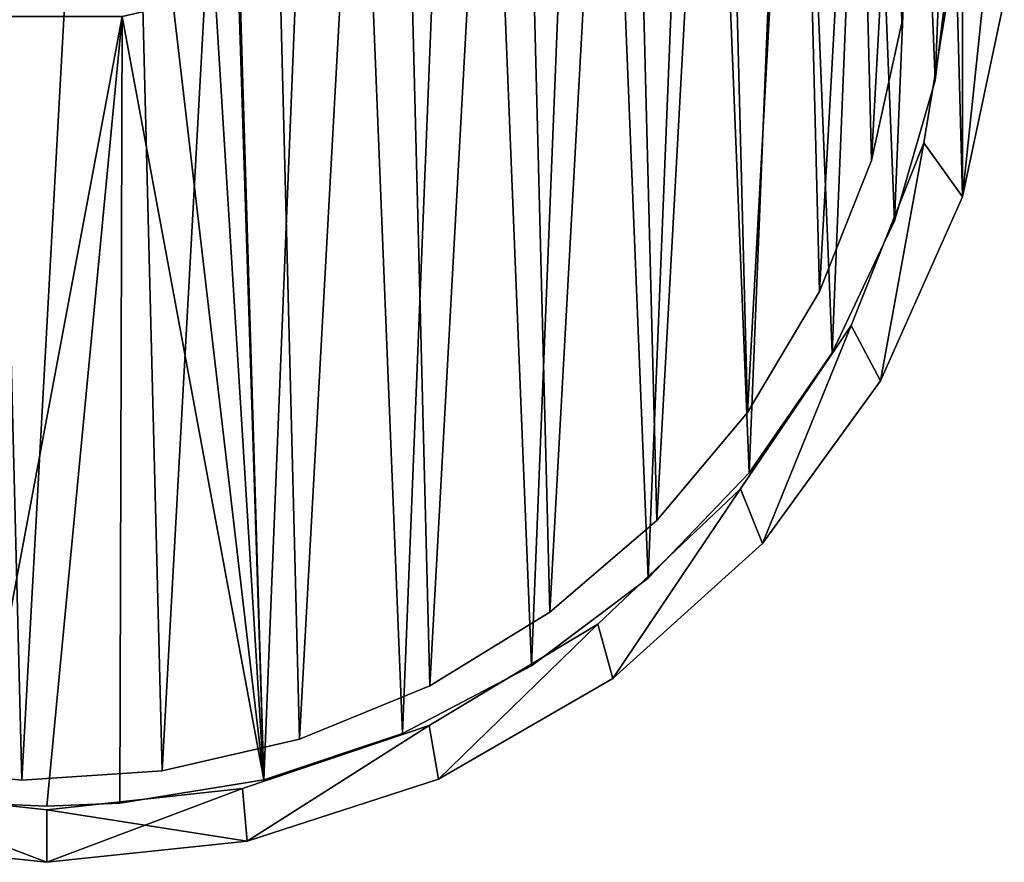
# Model space of a CAD drawing. Header units: millimetres. Extents: x 1804 to 4240, y -28 to 27.
# Tile 11 of 143: x 2013 to 2041, y -28 to -4. Entities that reach past the tile are written whole.
import ezdxf

# ---------------------------------------------------------------- set-up
doc = ezdxf.new("R2010")
doc.units = ezdxf.units.MM
doc.header["$LTSCALE"] = 25.4
doc.layers.get('0').update_dxf_attribs({"true_color": 0xff5454})

# ---------------------------------------------------------------- blocks, each defined once
blk = doc.blocks.new('MORE-EYE-7826-7825-7608-LINE.STL')
at = {"color": 44, "true_color": 0x92621c}
mesh = blk.add_polyface(dxfattribs=at)
corners = [(208.464, 7.936, 36.5), (207.269, -3.436, 36.5), (207.269, 2.313, 36.5), (208.464, -9.06, 36.5), (208.656, -1.969, 36.5), (208.961, 3.645, 36.5), (210.802, 13.188, 36.5), (210.465, 9.062, 36.5), (213.098, 14.029, 36.5), (214.182, 17.84, 36.5), (216.738, 18.314, 36.5), (218.454, 21.686, 36.5), (221.214, 21.717, 36.5), (223.433, 24.561, 36.5), (226.316, 24.077, 36.5), (228.901, 26.338, 36.5), (231.807, 25.286, 36.5), (234.618, 26.938, 36.5), (234.618, 25.438, 36.5), (240.336, 26.338, 36.5), (237.429, 25.286, 36.5), (242.92, 24.077, 36.5), (245.803, 24.561, 36.5), (248.023, 21.717, 36.5), (250.782, 21.686, 36.5), (252.498, 18.314, 36.5), (255.055, 17.84, 36.5), (256.138, 14.029, 36.5), (258.434, 13.188, 36.5), (258.772, 9.062, 36.5), (260.772, 7.936, 36.5), (260.276, 3.645, 36.5), (260.58, -1.969, 36.5), (209.566, -7.517, 36.5), (210.802, -14.312, 36.5), (211.647, -12.74, 36.5), (214.182, -18.963, 36.5), (214.802, -17.394, 36.5), (218.454, -22.81, 36.5), (218.884, -21.26, 36.5), (223.433, -25.684, 36.5), (223.701, -24.159, 36.5), (228.901, -27.461, 36.5), (229.029, -25.954, 36.5), (234.618, -28.062, 36.5), (234.618, -26.562, 36.5), (240.207, -25.954, 36.5), (240.336, -27.461, 36.5), (245.535, -24.159, 36.5), (245.803, -25.684, 36.5), (250.353, -21.26, 36.5), (250.782, -22.81, 36.5), (254.434, -17.394, 36.5), (255.055, -18.963, 36.5), (257.59, -12.74, 36.5), (258.434, -14.312, 36.5), (259.67, -7.517, 36.5), (260.772, -9.06, 36.5), (261.968, 2.313, 36.5), (261.968, -3.436, 36.5)]
mesh.append_faces([[corners[k] for k in face] for face in [(0, 1, 2), (57, 58, 59)]], dxfattribs={"vtx0": -1, "color": 44})
mesh.append_faces([[corners[k] for k in face] for face in [(1, 0, 3), (4, 0, 5), (5, 6, 7), (7, 6, 8), (8, 9, 10), (10, 11, 12), (12, 13, 14), (14, 15, 16), (16, 17, 18), (18, 19, 20), (20, 19, 21), (21, 22, 23), (23, 24, 25), (25, 26, 27), (27, 28, 29), (29, 30, 31), (31, 30, 32), (3, 33, 34), (33, 3, 4), (34, 35, 36), (36, 37, 38), (38, 39, 40), (40, 41, 42), (42, 43, 44), (44, 46, 47), (47, 48, 49), (49, 50, 51), (51, 52, 53), (53, 54, 55), (55, 56, 57)]], dxfattribs={"vtx0": -1, "vtx1": -1, "color": 44})
mesh.append_faces([[corners[k] for k in face] for face in [(3, 0, 4), (57, 32, 30)]], dxfattribs={"vtx0": -1, "vtx1": -1, "vtx2": -1, "color": 44})
mesh.append_faces([[corners[k] for k in face] for face in [(5, 0, 6), (8, 6, 9), (10, 9, 11), (12, 11, 13), (14, 13, 15), (16, 15, 17), (18, 17, 19), (21, 19, 22), (23, 22, 24), (25, 24, 26), (27, 26, 28), (29, 28, 30), (34, 33, 35), (36, 35, 37), (38, 37, 39), (40, 39, 41), (42, 41, 43), (44, 43, 45), (44, 45, 46), (47, 46, 48), (49, 48, 50), (51, 50, 52), (53, 52, 54), (55, 54, 56), (57, 56, 32), (57, 30, 58)]], dxfattribs={"vtx0": -1, "vtx2": -1, "color": 44})
mesh = blk.add_polyface(dxfattribs=at)
corners = [(208.464, -9.06, 146.5), (207.269, 2.313, 146.5), (207.269, -3.436, 146.5), (208.464, 7.936, 146.5), (208.656, -1.969, 146.5), (209.566, -7.517, 146.5), (210.802, -14.312, 146.5), (211.647, -12.74, 146.5), (214.182, -18.963, 146.5), (214.802, -17.394, 146.5), (218.454, -22.81, 146.5), (218.884, -21.26, 146.5), (223.433, -25.684, 146.5), (223.701, -24.159, 146.5), (228.901, -27.461, 146.5), (229.029, -25.954, 146.5), (234.618, -28.062, 146.5), (234.618, -26.562, 146.5), (240.336, -27.461, 146.5), (240.207, -25.954, 146.5), (245.535, -24.159, 146.5), (245.803, -25.684, 146.5), (250.353, -21.26, 146.5), (250.782, -22.81, 146.5), (254.434, -17.394, 146.5), (255.055, -18.963, 146.5), (257.59, -12.74, 146.5), (258.434, -14.312, 146.5), (259.67, -7.517, 146.5), (260.772, -9.06, 146.5), (260.58, -1.969, 146.5), (208.961, 3.645, 146.5), (210.802, 13.188, 146.5), (210.465, 9.062, 146.5), (213.098, 14.029, 146.5), (214.182, 17.84, 146.5), (216.738, 18.314, 146.5), (218.454, 21.686, 146.5), (221.214, 21.717, 146.5), (223.433, 24.561, 146.5), (226.316, 24.077, 146.5), (228.901, 26.338, 146.5), (231.807, 25.286, 146.5), (234.618, 26.938, 146.5), (234.618, 25.438, 146.5), (237.429, 25.286, 146.5), (240.336, 26.338, 146.5), (242.92, 24.077, 146.5), (245.803, 24.561, 146.5), (248.023, 21.717, 146.5), (250.782, 21.686, 146.5), (252.498, 18.314, 146.5), (255.055, 17.84, 146.5), (256.138, 14.029, 146.5), (258.434, 13.188, 146.5), (258.772, 9.062, 146.5), (260.772, 7.936, 146.5), (260.276, 3.645, 146.5), (261.968, -3.436, 146.5), (261.968, 2.313, 146.5)]
mesh.append_faces([[corners[k] for k in face] for face in [(0, 1, 2), (56, 58, 59)]], dxfattribs={"vtx0": -1, "color": 44})
mesh.append_faces([[corners[k] for k in face] for face in [(1, 0, 3), (4, 0, 5), (5, 6, 7), (7, 8, 9), (9, 10, 11), (11, 12, 13), (13, 14, 15), (15, 16, 17), (17, 18, 19), (19, 18, 20), (20, 21, 22), (22, 23, 24), (24, 25, 26), (26, 27, 28), (28, 29, 30), (3, 31, 32), (31, 3, 4), (32, 34, 35), (35, 36, 37), (37, 38, 39), (39, 40, 41), (41, 42, 43), (43, 45, 46), (46, 47, 48), (48, 49, 50), (50, 51, 52), (52, 53, 54), (54, 55, 56)]], dxfattribs={"vtx0": -1, "vtx1": -1, "color": 44})
mesh.append_faces([[corners[k] for k in face] for face in [(3, 0, 4), (56, 30, 29)]], dxfattribs={"vtx0": -1, "vtx1": -1, "vtx2": -1, "color": 44})
mesh.append_faces([[corners[k] for k in face] for face in [(5, 0, 6), (7, 6, 8), (9, 8, 10), (11, 10, 12), (13, 12, 14), (15, 14, 16), (17, 16, 18), (20, 18, 21), (22, 21, 23), (24, 23, 25), (26, 25, 27), (28, 27, 29), (32, 31, 33), (32, 33, 34), (35, 34, 36), (37, 36, 38), (39, 38, 40), (41, 40, 42), (43, 42, 44), (43, 44, 45), (46, 45, 47), (48, 47, 49), (50, 49, 51), (52, 51, 53), (54, 53, 55), (56, 55, 57), (56, 57, 30), (56, 29, 58)]], dxfattribs={"vtx0": -1, "vtx2": -1, "color": 44})
at = {"color": 250, "true_color": 0x262626}
mesh = blk.add_polyface(dxfattribs=at)
corners = [(232.534, -26.378, 144.5), (229.202, -1.307, 144.5), (228.42, -25.709, 144.5), (229.849, -2.65, 144.5), (231.015, -3.58, 144.5), (232.468, -3.912, 144.5), (236.768, -3.912, 144.5), (234.618, -26.462, 144.5), (236.702, -26.378, 144.5), (240.816, -25.709, 144.5), (238.222, -3.58, 144.5), (239.387, -2.65, 144.5), (240.034, -1.307, 144.5), (240.034, 0.184, 144.5), (209.242, -5.742, 144.5), (208.907, 2.56, 144.5), (208.739, -1.604, 144.5), (209.741, 6.644, 144.5), (210.401, -9.746, 144.5), (211.219, 10.542, 144.5), (212.188, -13.512, 144.5), (213.303, 14.151, 144.5), (214.556, -16.942, 144.5), (215.939, 17.38, 144.5), (217.443, -19.948, 144.5), (219.059, 20.144, 144.5), (220.776, -22.452, 144.5), (222.582, 22.372, 144.5), (224.466, -24.389, 144.5), (226.416, 24.006, 144.5), (229.202, 0.184, 144.5), (230.464, 25.003, 144.5), (229.849, 1.527, 144.5), (231.015, 2.457, 144.5), (234.618, 25.338, 144.5), (232.468, 2.788, 144.5), (236.768, 2.788, 144.5), (238.773, 25.003, 144.5), (238.222, 2.457, 144.5), (239.387, 1.527, 144.5), (242.82, 24.006, 144.5), (244.77, -24.389, 144.5), (246.655, 22.372, 144.5), (248.461, -22.452, 144.5), (250.177, 20.144, 144.5), (251.793, -19.948, 144.5), (253.297, 17.38, 144.5), (254.68, -16.942, 144.5), (255.933, 14.151, 144.5), (257.048, -13.512, 144.5), (258.018, 10.542, 144.5), (258.835, -9.746, 144.5), (259.496, 6.644, 144.5), (259.995, -5.742, 144.5), (260.329, 2.56, 144.5), (260.497, -1.604, 144.5)]
mesh.append_faces([[corners[k] for k in face] for face in [(14, 15, 16), (54, 53, 55)]], dxfattribs={"vtx0": -1, "color": 250})
mesh.append_faces([[corners[k] for k in face] for face in [(0, 1, 2), (1, 0, 3), (3, 0, 4), (4, 0, 5), (5, 0, 6), (6, 9, 10), (10, 9, 11), (11, 9, 12), (12, 9, 13), (15, 14, 17), (17, 18, 19), (19, 20, 21), (21, 22, 23), (23, 24, 25), (25, 26, 27), (27, 28, 29), (29, 30, 31), (30, 2, 1), (31, 33, 34), (34, 36, 37), (37, 39, 40), (40, 41, 42), (42, 43, 44), (44, 45, 46), (46, 47, 48), (48, 49, 50), (50, 51, 52), (52, 53, 54)]], dxfattribs={"vtx0": -1, "vtx1": -1, "color": 250})
mesh.append_faces([[corners[k] for k in face] for face in [(29, 2, 30), (40, 13, 9)]], dxfattribs={"vtx0": -1, "vtx1": -1, "vtx2": -1, "color": 250})
mesh.append_faces([[corners[k] for k in face] for face in [(6, 0, 7), (6, 7, 8), (6, 8, 9), (17, 14, 18), (19, 18, 20), (21, 20, 22), (23, 22, 24), (25, 24, 26), (27, 26, 28), (29, 28, 2), (31, 30, 32), (31, 32, 33), (34, 33, 35), (34, 35, 36), (37, 36, 38), (37, 38, 39), (40, 39, 13), (40, 9, 41), (42, 41, 43), (44, 43, 45), (46, 45, 47), (48, 47, 49), (50, 49, 51), (52, 51, 53)]], dxfattribs={"vtx0": -1, "vtx2": -1, "color": 250})
mesh = blk.add_polyface(dxfattribs=at)
corners = [(208.907, 2.56, 143.5), (209.242, -5.742, 143.5), (208.739, -1.604, 143.5), (209.741, 6.644, 143.5), (210.401, -9.746, 143.5), (211.219, 10.542, 143.5), (212.188, -13.512, 143.5), (213.303, 14.151, 143.5), (214.556, -16.942, 143.5), (215.939, 17.38, 143.5), (217.443, -19.948, 143.5), (219.059, 20.144, 143.5), (220.776, -22.452, 143.5), (222.582, 22.372, 143.5), (224.466, -24.389, 143.5), (226.416, 24.006, 143.5), (228.42, -25.709, 143.5), (229.202, 0.184, 143.5), (230.464, 25.003, 143.5), (229.849, 1.527, 143.5), (231.015, 2.457, 143.5), (234.618, 25.338, 143.5), (232.468, 2.788, 143.5), (236.768, 2.788, 143.5), (238.773, 25.003, 143.5), (238.222, 2.457, 143.5), (239.387, 1.527, 143.5), (242.82, 24.006, 143.5), (240.034, 0.184, 143.5), (240.034, -1.307, 143.5), (240.816, -25.709, 143.5), (244.77, -24.389, 143.5), (246.655, 22.372, 143.5), (248.461, -22.452, 143.5), (250.177, 20.144, 143.5), (251.793, -19.948, 143.5), (253.297, 17.38, 143.5), (254.68, -16.942, 143.5), (255.933, 14.151, 143.5), (257.048, -13.512, 143.5), (258.018, 10.542, 143.5), (258.835, -9.746, 143.5), (259.496, 6.644, 143.5), (259.995, -5.742, 143.5), (260.329, 2.56, 143.5), (260.497, -1.604, 143.5), (229.202, -1.307, 143.5), (232.534, -26.378, 143.5), (229.849, -2.65, 143.5), (231.015, -3.58, 143.5), (232.468, -3.912, 143.5), (236.768, -3.912, 143.5), (234.618, -26.462, 143.5), (236.702, -26.378, 143.5), (238.222, -3.58, 143.5), (239.387, -2.65, 143.5)]
mesh.append_faces([[corners[k] for k in face] for face in [(0, 1, 2), (43, 44, 45)]], dxfattribs={"vtx0": -1, "color": 250})
mesh.append_faces([[corners[k] for k in face] for face in [(1, 3, 4), (4, 5, 6), (6, 7, 8), (8, 9, 10), (10, 11, 12), (12, 13, 14), (14, 15, 16), (17, 18, 19), (19, 18, 20), (20, 21, 22), (22, 21, 23), (23, 24, 25), (25, 24, 26), (26, 27, 28), (28, 27, 29), (30, 27, 31), (31, 32, 33), (33, 34, 35), (35, 36, 37), (37, 38, 39), (39, 40, 41), (41, 42, 43), (16, 46, 47), (46, 16, 17), (47, 51, 52), (52, 51, 53), (53, 51, 30)]], dxfattribs={"vtx0": -1, "vtx1": -1, "color": 250})
mesh.append_faces([[corners[k] for k in face] for face in [(16, 15, 17), (29, 27, 30)]], dxfattribs={"vtx0": -1, "vtx1": -1, "vtx2": -1, "color": 250})
mesh.append_faces([[corners[k] for k in face] for face in [(1, 0, 3), (4, 3, 5), (6, 5, 7), (8, 7, 9), (10, 9, 11), (12, 11, 13), (14, 13, 15), (17, 15, 18), (20, 18, 21), (23, 21, 24), (26, 24, 27), (31, 27, 32), (33, 32, 34), (35, 34, 36), (37, 36, 38), (39, 38, 40), (41, 40, 42), (43, 42, 44), (47, 46, 48), (47, 48, 49), (47, 49, 50), (47, 50, 51), (30, 51, 54), (30, 54, 55), (30, 55, 29)]], dxfattribs={"vtx0": -1, "vtx2": -1, "color": 250})
at = {"color": 7, "true_color": 0xffffff}
mesh = blk.add_polyface(dxfattribs=at)
corners = [(209.848, 4.648, 45.875), (209.406, -3.361, 45.875), (209.304, 0.661, 45.875), (210.152, -7.314, 45.875), (211.024, 8.495, 45.875), (211.523, -11.097, 45.875), (212.803, 12.104, 45.875), (213.483, -14.611, 45.875), (215.137, 15.381, 45.875), (215.981, -17.765, 45.875), (217.967, 18.241, 45.875), (218.952, -20.477, 45.875), (221.219, 20.61, 45.875), (222.321, -22.677, 45.875), (224.809, 22.426, 45.875), (225.998, -24.309, 45.875), (228.644, 23.644, 45.875), (229.89, -25.33, 45.875), (232.624, 24.23, 45.875), (233.895, -25.713, 45.875), (236.647, 24.17, 45.875), (237.91, -25.449, 45.875), (240.608, 23.466, 45.875), (241.83, -24.544, 45.875), (244.405, 22.136, 45.875), (245.554, -23.022, 45.875), (247.939, 20.213, 45.875), (248.986, -20.923, 45.875), (251.12, 17.749, 45.875), (252.037, -18.3, 45.875), (253.863, 14.806, 45.875), (254.627, -15.221, 45.875), (256.099, 11.462, 45.875), (256.691, -11.767, 45.875), (257.77, 7.802, 45.875), (258.173, -8.027, 45.875), (258.832, 3.921, 45.875), (259.036, -4.097, 45.875), (259.258, -0.08, 45.875)]
mesh.append_faces([[corners[k] for k in face] for face in [(0, 1, 2), (37, 36, 38)]], dxfattribs={"vtx0": -1, "color": 7})
mesh.append_faces([[corners[k] for k in face] for face in [(1, 0, 3), (3, 4, 5), (5, 6, 7), (7, 8, 9), (9, 10, 11), (11, 12, 13), (13, 14, 15), (15, 16, 17), (17, 18, 19), (19, 20, 21), (21, 22, 23), (23, 24, 25), (25, 26, 27), (27, 28, 29), (29, 30, 31), (31, 32, 33), (33, 34, 35), (35, 36, 37)]], dxfattribs={"vtx0": -1, "vtx1": -1, "color": 7})
mesh.append_faces([[corners[k] for k in face] for face in [(3, 0, 4), (5, 4, 6), (7, 6, 8), (9, 8, 10), (11, 10, 12), (13, 12, 14), (15, 14, 16), (17, 16, 18), (19, 18, 20), (21, 20, 22), (23, 22, 24), (25, 24, 26), (27, 26, 28), (29, 28, 30), (31, 30, 32), (33, 32, 34), (35, 34, 36)]], dxfattribs={"vtx0": -1, "vtx2": -1, "color": 7})
mesh = blk.add_polyface(dxfattribs=at)
corners = [(209.406, -3.361, 46.875), (209.848, 4.648, 46.875), (209.304, 0.661, 46.875), (210.152, -7.314, 46.875), (211.024, 8.495, 46.875), (211.523, -11.097, 46.875), (212.803, 12.104, 46.875), (213.483, -14.611, 46.875), (215.137, 15.381, 46.875), (215.981, -17.765, 46.875), (217.967, 18.241, 46.875), (218.952, -20.477, 46.875), (221.219, 20.61, 46.875), (222.321, -22.677, 46.875), (224.809, 22.426, 46.875), (225.998, -24.309, 46.875), (228.644, 23.644, 46.875), (229.89, -25.33, 46.875), (232.624, 24.23, 46.875), (233.895, -25.713, 46.875), (236.647, 24.17, 46.875), (237.91, -25.449, 46.875), (240.608, 23.466, 46.875), (241.83, -24.544, 46.875), (244.405, 22.136, 46.875), (245.554, -23.022, 46.875), (247.939, 20.213, 46.875), (248.986, -20.923, 46.875), (251.12, 17.749, 46.875), (252.037, -18.3, 46.875), (253.863, 14.806, 46.875), (254.627, -15.221, 46.875), (256.099, 11.462, 46.875), (256.691, -11.767, 46.875), (257.77, 7.802, 46.875), (258.173, -8.027, 46.875), (258.832, 3.921, 46.875), (259.036, -4.097, 46.875), (259.258, -0.08, 46.875)]
mesh.append_faces([[corners[k] for k in face] for face in [(0, 1, 2), (36, 37, 38)]], dxfattribs={"vtx0": -1, "color": 7})
mesh.append_faces([[corners[k] for k in face] for face in [(1, 3, 4), (4, 5, 6), (6, 7, 8), (8, 9, 10), (10, 11, 12), (12, 13, 14), (14, 15, 16), (16, 17, 18), (18, 19, 20), (20, 21, 22), (22, 23, 24), (24, 25, 26), (26, 27, 28), (28, 29, 30), (30, 31, 32), (32, 33, 34), (34, 35, 36)]], dxfattribs={"vtx0": -1, "vtx1": -1, "color": 7})
mesh.append_faces([[corners[k] for k in face] for face in [(1, 0, 3), (4, 3, 5), (6, 5, 7), (8, 7, 9), (10, 9, 11), (12, 11, 13), (14, 13, 15), (16, 15, 17), (18, 17, 19), (20, 19, 21), (22, 21, 23), (24, 23, 25), (26, 25, 27), (28, 27, 29), (30, 29, 31), (32, 31, 33), (34, 33, 35), (36, 35, 37)]], dxfattribs={"vtx0": -1, "vtx2": -1, "color": 7})
mesh = blk.add_polyface(dxfattribs=at)
corners = [(259.258, -0.08, 45.875), (259.036, -4.097, 46.875), (259.036, -4.097, 45.875), (259.258, -0.08, 46.875)]
mesh.append_faces([[corners[k] for k in face] for face in [(0, 1, 2), (1, 0, 3)]], dxfattribs={"vtx0": -1, "color": 7})
at = {"color": 250, "true_color": 0x262626}
mesh = blk.add_polyface(dxfattribs=at)
corners = [(260.497, -1.604, 143.5), (259.995, -5.742, 144.5), (259.995, -5.742, 143.5), (260.497, -1.604, 144.5)]
mesh.append_faces([[corners[k] for k in face] for face in [(0, 1, 2), (1, 0, 3)]], dxfattribs={"vtx0": -1, "color": 250})
at = {"color": 44, "true_color": 0x92621c}
mesh = blk.add_polyface(dxfattribs=at)
corners = [(260.58, -1.969, 146.5), (259.67, -7.517, 36.5), (259.67, -7.517, 146.5), (260.58, -1.969, 36.5)]
mesh.append_faces([[corners[k] for k in face] for face in [(0, 1, 2), (1, 0, 3)]], dxfattribs={"vtx0": -1, "color": 44})
mesh = blk.add_polyface(dxfattribs=at)
corners = [(261.968, -3.436, 36.5), (260.772, -9.06, 146.5), (260.772, -9.06, 36.5), (261.968, -3.436, 146.5)]
mesh.append_faces([[corners[k] for k in face] for face in [(0, 1, 2), (1, 0, 3)]], dxfattribs={"vtx0": -1, "color": 44})
at = {"color": 7, "true_color": 0xffffff}
mesh = blk.add_polyface(dxfattribs=at)
corners = [(259.036, -4.097, 45.875), (258.173, -8.027, 46.875), (258.173, -8.027, 45.875), (259.036, -4.097, 46.875)]
mesh.append_faces([[corners[k] for k in face] for face in [(0, 1, 2), (1, 0, 3)]], dxfattribs={"vtx0": -1, "color": 7})
at = {"color": 250, "true_color": 0x262626}
mesh = blk.add_polyface(dxfattribs=at)
corners = [(259.995, -5.742, 143.5), (258.835, -9.746, 144.5), (258.835, -9.746, 143.5), (259.995, -5.742, 144.5)]
mesh.append_faces([[corners[k] for k in face] for face in [(0, 1, 2), (1, 0, 3)]], dxfattribs={"vtx0": -1, "color": 250})
at = {"color": 44, "true_color": 0x92621c}
mesh = blk.add_polyface(dxfattribs=at)
corners = [(259.67, -7.517, 146.5), (257.59, -12.74, 36.5), (257.59, -12.74, 146.5), (259.67, -7.517, 36.5)]
mesh.append_faces([[corners[k] for k in face] for face in [(0, 1, 2), (1, 0, 3)]], dxfattribs={"vtx0": -1, "color": 44})
at = {"color": 7, "true_color": 0xffffff}
mesh = blk.add_polyface(dxfattribs=at)
corners = [(258.173, -8.027, 45.875), (256.691, -11.767, 46.875), (256.691, -11.767, 45.875), (258.173, -8.027, 46.875)]
mesh.append_faces([[corners[k] for k in face] for face in [(0, 1, 2), (1, 0, 3)]], dxfattribs={"vtx0": -1, "color": 7})
at = {"color": 44, "true_color": 0x92621c}
mesh = blk.add_polyface(dxfattribs=at)
corners = [(260.772, -9.06, 36.5), (258.434, -14.312, 146.5), (258.434, -14.312, 36.5), (260.772, -9.06, 146.5)]
mesh.append_faces([[corners[k] for k in face] for face in [(0, 1, 2), (1, 0, 3)]], dxfattribs={"vtx0": -1, "color": 44})
at = {"color": 250, "true_color": 0x262626}
mesh = blk.add_polyface(dxfattribs=at)
corners = [(258.835, -9.746, 143.5), (257.048, -13.512, 144.5), (257.048, -13.512, 143.5), (258.835, -9.746, 144.5)]
mesh.append_faces([[corners[k] for k in face] for face in [(0, 1, 2), (1, 0, 3)]], dxfattribs={"vtx0": -1, "color": 250})
at = {"color": 7, "true_color": 0xffffff}
mesh = blk.add_polyface(dxfattribs=at)
corners = [(256.691, -11.767, 45.875), (254.627, -15.221, 46.875), (254.627, -15.221, 45.875), (256.691, -11.767, 46.875)]
mesh.append_faces([[corners[k] for k in face] for face in [(0, 1, 2), (1, 0, 3)]], dxfattribs={"vtx0": -1, "color": 7})
at = {"color": 44, "true_color": 0x92621c}
mesh = blk.add_polyface(dxfattribs=at)
corners = [(257.59, -12.74, 146.5), (254.434, -17.394, 36.5), (254.434, -17.394, 146.5), (257.59, -12.74, 36.5)]
mesh.append_faces([[corners[k] for k in face] for face in [(0, 1, 2), (1, 0, 3)]], dxfattribs={"vtx0": -1, "color": 44})
at = {"color": 250, "true_color": 0x262626}
mesh = blk.add_polyface(dxfattribs=at)
corners = [(257.048, -13.512, 143.5), (254.68, -16.942, 144.5), (254.68, -16.942, 143.5), (257.048, -13.512, 144.5)]
mesh.append_faces([[corners[k] for k in face] for face in [(0, 1, 2), (1, 0, 3)]], dxfattribs={"vtx0": -1, "color": 250})
at = {"color": 44, "true_color": 0x92621c}
mesh = blk.add_polyface(dxfattribs=at)
corners = [(258.434, -14.312, 36.5), (255.055, -18.963, 146.5), (255.055, -18.963, 36.5), (258.434, -14.312, 146.5)]
mesh.append_faces([[corners[k] for k in face] for face in [(0, 1, 2), (1, 0, 3)]], dxfattribs={"vtx0": -1, "color": 44})
at = {"color": 7, "true_color": 0xffffff}
mesh = blk.add_polyface(dxfattribs=at)
corners = [(254.627, -15.221, 45.875), (252.037, -18.3, 46.875), (252.037, -18.3, 45.875), (254.627, -15.221, 46.875)]
mesh.append_faces([[corners[k] for k in face] for face in [(0, 1, 2), (1, 0, 3)]], dxfattribs={"vtx0": -1, "color": 7})
at = {"color": 250, "true_color": 0x262626}
mesh = blk.add_polyface(dxfattribs=at)
corners = [(254.68, -16.942, 143.5), (251.793, -19.948, 144.5), (251.793, -19.948, 143.5), (254.68, -16.942, 144.5)]
mesh.append_faces([[corners[k] for k in face] for face in [(0, 1, 2), (1, 0, 3)]], dxfattribs={"vtx0": -1, "color": 250})
at = {"color": 44, "true_color": 0x92621c}
mesh = blk.add_polyface(dxfattribs=at)
corners = [(250.353, -21.26, 146.5), (254.434, -17.394, 36.5), (250.353, -21.26, 36.5), (254.434, -17.394, 146.5)]
mesh.append_faces([[corners[k] for k in face] for face in [(0, 1, 2), (1, 0, 3)]], dxfattribs={"vtx0": -1, "color": 44})
at = {"color": 7, "true_color": 0xffffff}
mesh = blk.add_polyface(dxfattribs=at)
corners = [(252.037, -18.3, 46.875), (248.986, -20.923, 45.875), (252.037, -18.3, 45.875), (248.986, -20.923, 46.875)]
mesh.append_faces([[corners[k] for k in face] for face in [(0, 1, 2), (1, 0, 3)]], dxfattribs={"vtx0": -1, "color": 7})
at = {"color": 44, "true_color": 0x92621c}
mesh = blk.add_polyface(dxfattribs=at)
corners = [(255.055, -18.963, 146.5), (250.782, -22.81, 36.5), (255.055, -18.963, 36.5), (250.782, -22.81, 146.5)]
mesh.append_faces([[corners[k] for k in face] for face in [(0, 1, 2), (1, 0, 3)]], dxfattribs={"vtx0": -1, "color": 44})
at = {"color": 250, "true_color": 0x262626}
mesh = blk.add_polyface(dxfattribs=at)
corners = [(251.793, -19.948, 144.5), (248.461, -22.452, 143.5), (251.793, -19.948, 143.5), (248.461, -22.452, 144.5)]
mesh.append_faces([[corners[k] for k in face] for face in [(0, 1, 2), (1, 0, 3)]], dxfattribs={"vtx0": -1, "color": 250})
at = {"color": 7, "true_color": 0xffffff}
mesh = blk.add_polyface(dxfattribs=at)
corners = [(248.986, -20.923, 46.875), (245.554, -23.022, 45.875), (248.986, -20.923, 45.875), (245.554, -23.022, 46.875)]
mesh.append_faces([[corners[k] for k in face] for face in [(0, 1, 2), (1, 0, 3)]], dxfattribs={"vtx0": -1, "color": 7})
at = {"color": 44, "true_color": 0x92621c}
mesh = blk.add_polyface(dxfattribs=at)
corners = [(245.535, -24.159, 146.5), (250.353, -21.26, 36.5), (245.535, -24.159, 36.5), (250.353, -21.26, 146.5)]
mesh.append_faces([[corners[k] for k in face] for face in [(0, 1, 2), (1, 0, 3)]], dxfattribs={"vtx0": -1, "color": 44})
at = {"color": 250, "true_color": 0x262626}
mesh = blk.add_polyface(dxfattribs=at)
corners = [(248.461, -22.452, 144.5), (244.77, -24.389, 143.5), (248.461, -22.452, 143.5), (244.77, -24.389, 144.5)]
mesh.append_faces([[corners[k] for k in face] for face in [(0, 1, 2), (1, 0, 3)]], dxfattribs={"vtx0": -1, "color": 250})
at = {"color": 7, "true_color": 0xffffff}
mesh = blk.add_polyface(dxfattribs=at)
corners = [(245.554, -23.022, 46.875), (241.83, -24.544, 45.875), (245.554, -23.022, 45.875), (241.83, -24.544, 46.875)]
mesh.append_faces([[corners[k] for k in face] for face in [(0, 1, 2), (1, 0, 3)]], dxfattribs={"vtx0": -1, "color": 7})
at = {"color": 44, "true_color": 0x92621c}
mesh = blk.add_polyface(dxfattribs=at)
corners = [(250.782, -22.81, 146.5), (245.803, -25.684, 36.5), (250.782, -22.81, 36.5), (245.803, -25.684, 146.5)]
mesh.append_faces([[corners[k] for k in face] for face in [(0, 1, 2), (1, 0, 3)]], dxfattribs={"vtx0": -1, "color": 44})
mesh = blk.add_polyface(dxfattribs=at)
corners = [(240.207, -25.954, 146.5), (245.535, -24.159, 36.5), (240.207, -25.954, 36.5), (245.535, -24.159, 146.5)]
mesh.append_faces([[corners[k] for k in face] for face in [(0, 1, 2), (1, 0, 3)]], dxfattribs={"vtx0": -1, "color": 44})
at = {"color": 250, "true_color": 0x262626}
mesh = blk.add_polyface(dxfattribs=at)
corners = [(244.77, -24.389, 144.5), (240.816, -25.709, 143.5), (244.77, -24.389, 143.5), (240.816, -25.709, 144.5)]
mesh.append_faces([[corners[k] for k in face] for face in [(0, 1, 2), (1, 0, 3)]], dxfattribs={"vtx0": -1, "color": 250})
at = {"color": 7, "true_color": 0xffffff}
mesh = blk.add_polyface(dxfattribs=at)
corners = [(241.83, -24.544, 46.875), (237.91, -25.449, 45.875), (241.83, -24.544, 45.875), (237.91, -25.449, 46.875)]
mesh.append_faces([[corners[k] for k in face] for face in [(0, 1, 2), (1, 0, 3)]], dxfattribs={"vtx0": -1, "color": 7})
mesh = blk.add_polyface(dxfattribs=at)
corners = [(233.895, -25.713, 46.875), (229.89, -25.33, 45.875), (233.895, -25.713, 45.875), (229.89, -25.33, 46.875)]
mesh.append_faces([[corners[k] for k in face] for face in [(0, 1, 2), (1, 0, 3)]], dxfattribs={"vtx0": -1, "color": 7})
mesh = blk.add_polyface(dxfattribs=at)
corners = [(237.91, -25.449, 46.875), (233.895, -25.713, 45.875), (237.91, -25.449, 45.875), (233.895, -25.713, 46.875)]
mesh.append_faces([[corners[k] for k in face] for face in [(0, 1, 2), (1, 0, 3)]], dxfattribs={"vtx0": -1, "color": 7})
at = {"color": 250, "true_color": 0x262626}
mesh = blk.add_polyface(dxfattribs=at)
corners = [(240.816, -25.709, 144.5), (236.702, -26.378, 143.5), (240.816, -25.709, 143.5), (236.702, -26.378, 144.5)]
mesh.append_faces([[corners[k] for k in face] for face in [(0, 1, 2), (1, 0, 3)]], dxfattribs={"vtx0": -1, "color": 250})
at = {"color": 44, "true_color": 0x92621c}
mesh = blk.add_polyface(dxfattribs=at)
corners = [(245.803, -25.684, 146.5), (240.336, -27.461, 36.5), (245.803, -25.684, 36.5), (240.336, -27.461, 146.5)]
mesh.append_faces([[corners[k] for k in face] for face in [(0, 1, 2), (1, 0, 3)]], dxfattribs={"vtx0": -1, "color": 44})
mesh = blk.add_polyface(dxfattribs=at)
corners = [(229.029, -25.954, 146.5), (234.618, -26.562, 36.5), (229.029, -25.954, 36.5), (234.618, -26.562, 146.5)]
mesh.append_faces([[corners[k] for k in face] for face in [(0, 1, 2), (1, 0, 3)]], dxfattribs={"vtx0": -1, "color": 44})
mesh = blk.add_polyface(dxfattribs=at)
corners = [(234.618, -26.562, 146.5), (240.207, -25.954, 36.5), (234.618, -26.562, 36.5), (240.207, -25.954, 146.5)]
mesh.append_faces([[corners[k] for k in face] for face in [(0, 1, 2), (1, 0, 3)]], dxfattribs={"vtx0": -1, "color": 44})
at = {"color": 250, "true_color": 0x262626}
mesh = blk.add_polyface(dxfattribs=at)
corners = [(234.618, -26.462, 144.5), (232.534, -26.378, 143.5), (234.618, -26.462, 143.5), (232.534, -26.378, 144.5)]
mesh.append_faces([[corners[k] for k in face] for face in [(0, 1, 2), (1, 0, 3)]], dxfattribs={"vtx0": -1, "color": 250})
mesh = blk.add_polyface(dxfattribs=at)
corners = [(236.702, -26.378, 144.5), (234.618, -26.462, 143.5), (236.702, -26.378, 143.5), (234.618, -26.462, 144.5)]
mesh.append_faces([[corners[k] for k in face] for face in [(0, 1, 2), (1, 0, 3)]], dxfattribs={"vtx0": -1, "color": 250})
at = {"color": 44, "true_color": 0x92621c}
mesh = blk.add_polyface(dxfattribs=at)
corners = [(234.618, -28.062, 146.5), (228.901, -27.461, 36.5), (234.618, -28.062, 36.5), (228.901, -27.461, 146.5)]
mesh.append_faces([[corners[k] for k in face] for face in [(0, 1, 2), (1, 0, 3)]], dxfattribs={"vtx0": -1, "color": 44})
mesh = blk.add_polyface(dxfattribs=at)
corners = [(240.336, -27.461, 146.5), (234.618, -28.062, 36.5), (240.336, -27.461, 36.5), (234.618, -28.062, 146.5)]
mesh.append_faces([[corners[k] for k in face] for face in [(0, 1, 2), (1, 0, 3)]], dxfattribs={"vtx0": -1, "color": 44})

msp = doc.modelspace()

# ---------------------------------------------------------------- block references
at = {"color": 0}
msp.add_blockref('MORE-EYE-7826-7825-7608-LINE.STL', (1779.4, 0, -34.1), dxfattribs=at)

doc.saveas('drawing.dxf')
